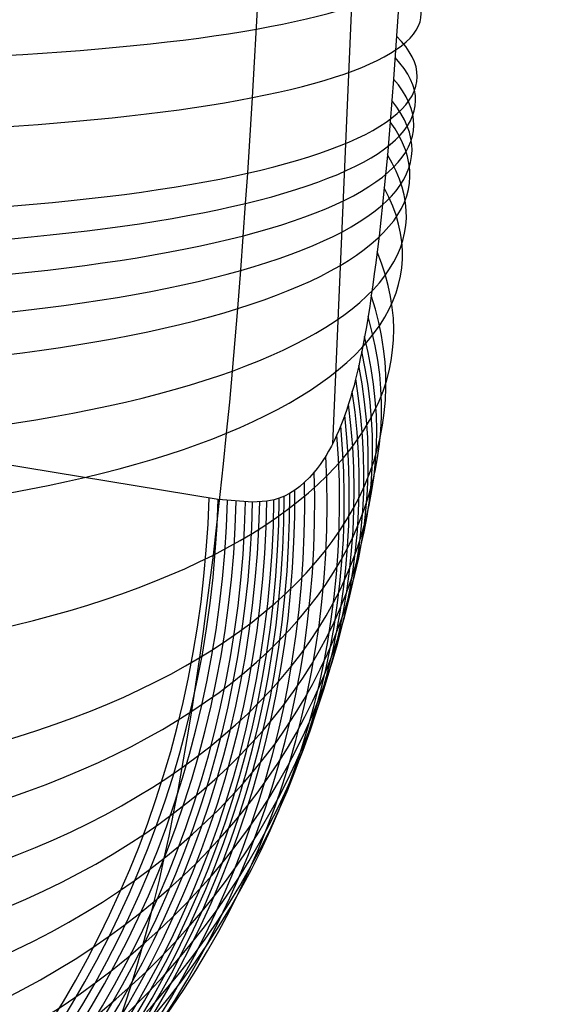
# Model space of a CAD drawing. Extents: x -274 to 274, y -220 to 276.
# Tile 37 of 164: x -248.38 to -247.35, y 9.4 to 11.33. Entities that reach past the tile are written whole.
import ezdxf

# ---------------------------------------------------------------- set-up
doc = ezdxf.new("R2010")
doc.units = 0
doc.layers.add('PREDEFINITO', color=7, linetype='CONTINUOUS')

msp = doc.modelspace()

# ---------------------------------------------------------------- linework, layer by layer
at = {"layer": 'PREDEFINITO'}
for p, q in [((-247.3536, 20.1725, 698.9457), (-247.7696, 10.4953, 699.2192)), ((-247.9264, 11.1731, 697.2144), (-247.8962, 11.7022, 697.1352)), ((-247.6372, 11.4079, 698.699), (-247.6445, 11.2936, 698.7198)), ((-247.6445, 11.2936, 698.7198), (-247.6504, 11.2092, 698.7374)), ((-247.6504, 11.2092, 698.7374), (-247.6535, 11.1673, 698.7472)), ((-247.9357, 11.0254, 697.2414), (-247.9264, 11.1731, 697.2144)), ((-247.6535, 11.1673, 698.7472), (-247.6568, 11.1255, 698.7579)), ((-247.6568, 11.1255, 698.7579), (-247.6595, 11.0929, 698.7671)), ((-247.6595, 11.0929, 698.7671), (-247.6624, 11.0605, 698.7769)), ((-247.6624, 11.0605, 698.7769), (-247.6654, 11.0283, 698.7874)), ((-247.9397, 10.9659, 697.2534), (-247.9357, 11.0254, 697.2414)), ((-247.6654, 11.0283, 698.7874), (-247.6686, 10.9963, 698.7986)), ((-247.6686, 10.9963, 698.7986), (-247.6718, 10.9646, 698.8104)), ((-247.9937, 10.3867, 700.2615), (-251.4986, 10.9638, 716.8082)), ((-247.9491, 10.835, 697.2828), (-247.9397, 10.9659, 697.2534)), ((-247.6718, 10.9646, 698.8104), (-247.6752, 10.9332, 698.823)), ((-247.6752, 10.9332, 698.823), (-247.6788, 10.902, 698.8362)), ((-247.6788, 10.902, 698.8362), (-247.6825, 10.8712, 698.8501)), ((-247.6825, 10.8712, 698.8501), (-247.6852, 10.8494, 698.8604)), ((-247.6852, 10.8494, 698.8604), (-247.688, 10.8278, 698.8713)), ((-247.9549, 10.7602, 697.302), (-247.9491, 10.835, 697.2828)), ((-247.688, 10.8278, 698.8713), (-247.6909, 10.8066, 698.8826)), ((-247.6909, 10.8066, 698.8826), (-247.6939, 10.7856, 698.8945)), ((-247.6939, 10.7856, 698.8945), (-247.697, 10.7649, 698.9068)), ((-247.9599, 10.6991, 697.3191), (-247.9549, 10.7602, 697.302)), ((-247.697, 10.7649, 698.9068), (-247.7003, 10.7445, 698.9197)), ((-247.7003, 10.7445, 698.9197), (-247.7036, 10.7246, 698.9332)), ((-247.7036, 10.7246, 698.9332), (-247.707, 10.7051, 698.9472)), ((-247.9653, 10.6377, 697.3377), (-247.9599, 10.6991, 697.3191)), ((-247.707, 10.7051, 698.9472), (-247.7098, 10.6904, 698.9585)), ((-247.7126, 10.6761, 698.9701), (-247.7154, 10.6621, 698.9822)), ((-247.7098, 10.6904, 698.9585), (-247.7126, 10.6761, 698.9701)), ((-247.7154, 10.6621, 698.9822), (-247.7184, 10.6484, 698.9946)), ((-247.9709, 10.5767, 697.3576), (-247.9653, 10.6377, 697.3377)), ((-247.7184, 10.6484, 698.9946), (-247.7214, 10.6351, 699.0074)), ((-247.7245, 10.6223, 699.0206), (-247.7277, 10.6098, 699.0342)), ((-247.7214, 10.6351, 699.0074), (-247.7245, 10.6223, 699.0206)), ((-247.731, 10.5978, 699.0482), (-247.7345, 10.5855, 699.0637)), ((-247.7277, 10.6098, 699.0342), (-247.731, 10.5978, 699.0482)), ((-247.7345, 10.5855, 699.0637), (-247.7382, 10.5736, 699.0795)), ((-247.9768, 10.5162, 697.3788), (-247.9709, 10.5767, 697.3576)), ((-247.7419, 10.5623, 699.0957), (-247.7456, 10.5514, 699.1122)), ((-247.7382, 10.5736, 699.0795), (-247.7419, 10.5623, 699.0957)), ((-247.7494, 10.5411, 699.1291), (-247.7533, 10.5312, 699.1462)), ((-247.7456, 10.5514, 699.1122), (-247.7494, 10.5411, 699.1291)), ((-247.7572, 10.5218, 699.1636), (-247.7611, 10.5129, 699.1812)), ((-247.7533, 10.5312, 699.1462), (-247.7572, 10.5218, 699.1636)), ((-247.9829, 10.456, 697.4013), (-247.9768, 10.5162, 697.3788)), ((-247.7666, 10.5015, 699.2054), (-247.772, 10.4908, 699.2299)), ((-247.7611, 10.5129, 699.1812), (-247.7666, 10.5015, 699.2054)), ((-247.772, 10.4908, 699.2299), (-247.7775, 10.4809, 699.2547)), ((-247.7886, 10.4629, 699.3051), (-247.7942, 10.4548, 699.3305)), ((-247.783, 10.4716, 699.2798), (-247.7886, 10.4629, 699.3051)), ((-247.7775, 10.4809, 699.2547), (-247.783, 10.4716, 699.2798)), ((-247.9893, 10.3962, 697.4252), (-247.9829, 10.456, 697.4013)), ((-247.7998, 10.4473, 699.3562), (-247.8055, 10.4403, 699.382)), ((-247.7942, 10.4548, 699.3305), (-247.7998, 10.4473, 699.3562)), ((-247.8149, 10.4297, 699.4254), (-247.8244, 10.4202, 699.469)), ((-247.8055, 10.4403, 699.382), (-247.8149, 10.4297, 699.4254)), ((-247.834, 10.4119, 699.5129), (-247.8435, 10.4046, 699.557)), ((-247.8244, 10.4202, 699.469), (-247.834, 10.4119, 699.5129)), ((-247.9959, 10.3367, 697.4504), (-247.9893, 10.3962, 697.4252)), ((-247.9261, 10.3816, 699.9434), (-247.9937, 10.3867, 700.2615)), ((-247.8842, 10.386, 699.7465), (-247.8982, 10.3834, 699.8121)), ((-247.874, 10.3889, 699.699), (-247.8842, 10.386, 699.7465)), ((-247.8638, 10.3929, 699.6516), (-247.874, 10.3889, 699.699)), ((-247.8537, 10.3982, 699.6042), (-247.8638, 10.3929, 699.6516)), ((-247.8435, 10.4046, 699.557), (-247.8537, 10.3982, 699.6042)), ((-247.8982, 10.3834, 699.8121), (-247.9261, 10.3816, 699.9434)), ((-248.0028, 10.2778, 697.4769), (-247.9959, 10.3367, 697.4504)), ((-248.0089, 10.2286, 697.5004), (-248.0028, 10.2778, 697.4769)), ((-248.0153, 10.1788, 697.5254), (-248.0089, 10.2286, 697.5004)), ((-248.022, 10.1284, 697.5522), (-248.0153, 10.1788, 697.5254)), ((-248.0292, 10.0772, 697.5811), (-248.022, 10.1284, 697.5522)), ((-248.0369, 10.025, 697.6123), (-248.0292, 10.0772, 697.5811)), ((-248.0452, 9.972, 697.646), (-248.0369, 10.025, 697.6123)), ((-248.054, 9.9179, 697.6825), (-248.0452, 9.972, 697.646)), ((-248.0638, 9.8619, 697.7229), (-248.054, 9.9179, 697.6825)), ((-248.0719, 9.8172, 697.7571), (-248.0638, 9.8619, 697.7229)), ((-248.0806, 9.7722, 697.7936), (-248.0719, 9.8172, 697.7571)), ((-248.0895, 9.7279, 697.8318), (-248.0806, 9.7722, 697.7936)), ((-248.0988, 9.6845, 697.8714), (-248.0895, 9.7279, 697.8318)), ((-248.1084, 9.6418, 697.9126), (-248.0988, 9.6845, 697.8714)), ((-248.1184, 9.5995, 697.956), (-248.1084, 9.6418, 697.9126)), ((-248.129, 9.5574, 698.0021), (-248.1184, 9.5995, 697.956)), ((-248.1399, 9.5163, 698.0499), (-248.129, 9.5574, 698.0021)), ((-248.1518, 9.4745, 698.1021), (-248.1399, 9.5163, 698.0499)), ((-248.1636, 9.4356, 698.1541), (-248.1518, 9.4745, 698.1021)), ((-248.1751, 9.3998, 698.2052), (-248.1636, 9.4356, 698.1541)), ((-248.1865, 9.3666, 698.2558), (-248.1751, 9.3998, 698.2052))]:
    msp.add_line(p, q, dxfattribs=at)
at = {"layer": 'PREDEFINITO', "extrusion": (-0.05801, -0.986332, 0.154224)}
msp.add_arc((-249.8349, 689.4321, 110.753), 2, 282.1552, 12.147, dxfattribs=at)
at = {"layer": 'PREDEFINITO', "extrusion": (-0.060422, -0.984031, 0.16743)}
msp.add_arc((-249.8259, 687.7797, 120.7203), 2, 282.1848, 12.1747, dxfattribs=at)
at = {"layer": 'PREDEFINITO', "extrusion": (-0.064863, -0.979557, 0.190421)}
msp.add_arc((-249.8042, 684.5415, 138.0515), 2, 282.2405, 12.2274, dxfattribs=at)
at = {"layer": 'PREDEFINITO', "extrusion": (-0.067219, -0.976997, 0.202381)}
msp.add_arc((-249.79, 682.6764, 147.0634), 2, 282.2725, 12.2578, dxfattribs=at)
at = {"layer": 'PREDEFINITO', "extrusion": (-0.070142, -0.973626, 0.2171)}
msp.add_arc((-249.7698, 680.2101, 158.1529), 2, 282.3146, 12.2979, dxfattribs=at)
at = {"layer": 'PREDEFINITO', "extrusion": (-0.073675, -0.969249, 0.234794)}
msp.add_arc((-249.7412, 676.9932, 171.4839), 2, 282.37, 12.3509, dxfattribs=at)
at = {"layer": 'PREDEFINITO', "extrusion": (-0.078269, -0.963056, 0.257677)}
msp.add_arc((-249.6973, 672.4193, 188.7232), 2, 282.4488, 12.4263, dxfattribs=at)
at = {"layer": 'PREDEFINITO', "extrusion": (-0.086243, -0.950834, 0.297451)}
msp.add_arc((-249.601, 663.3347, 218.6941), 2, 282.6078, 12.5783, dxfattribs=at)
at = {"layer": 'PREDEFINITO', "extrusion": (-0.094176, -0.936706, 0.337213)}
msp.add_arc((-249.4769, 652.762, 248.6681), 2, 282.797, 12.7592, dxfattribs=at)
at = {"layer": 'PREDEFINITO', "extrusion": (-0.109722, -0.902839, 0.415745)}
msp.add_arc((-249.132, 627.1977, 307.9045), 2, 283.2734, 13.2153, dxfattribs=at)
at = {"layer": 'PREDEFINITO', "extrusion": (-0.125455, -0.859445, 0.495597)}
msp.add_arc((-248.5962, 594.1061, 368.1747), 2, 283.9325, 13.8501, dxfattribs=at)
at = {"layer": 'PREDEFINITO', "extrusion": (-0.134169, -0.830763, 0.540215)}
msp.add_arc((-248.1828, 572.0617, 401.8743), 2, 284.4022, 14.3041, dxfattribs=at)
at = {"layer": 'PREDEFINITO', "extrusion": (-0.143691, -0.794996, 0.589351)}
msp.add_arc((-247.5941, 544.3919, 439.0078), 2, 285.0303, 14.9133, dxfattribs=at)
at = {"layer": 'PREDEFINITO', "extrusion": (-0.151802, -0.760299, 0.631586)}
msp.add_arc((-246.9351, 517.3589, 470.946), 2, 285.6905, 15.556, dxfattribs=at)
at = {"layer": 'PREDEFINITO', "extrusion": (-0.15976, -0.721743, 0.673472)}
msp.add_arc((-246.0846, 487.0896, 502.643), 2, 286.4887, 16.3354, dxfattribs=at)
at = {"layer": 'PREDEFINITO', "extrusion": (-0.167463, -0.679254, 0.714542)}
msp.add_arc((-244.975, 453.4339, 533.7487), 2, 287.4625, 17.2895, dxfattribs=at)
at = {"layer": 'PREDEFINITO', "extrusion": (-0.175041, -0.631251, 0.755568)}
msp.add_arc((-243.4515, 414.9913, 564.8518), 2, 288.6993, 18.5054, dxfattribs=at)
at = {"layer": 'PREDEFINITO', "extrusion": (-0.182201, -0.578454, 0.795106)}
msp.add_arc((-241.3491, 372.1259, 594.8644), 2, 290.2648, 20.0496, dxfattribs=at)
at = {"layer": 'PREDEFINITO', "extrusion": (-0.187993, -0.528506, 0.827853)}
msp.add_arc((-238.8121, 330.917, 619.76), 2, 291.9896, 21.7557, dxfattribs=at)
at = {"layer": 'PREDEFINITO', "extrusion": (-0.192775, -0.480379, 0.855613)}
msp.add_arc((-235.6838, 290.5001, 640.9005), 2, 293.9343, 23.6838, dxfattribs=at)
at = {"layer": 'PREDEFINITO', "extrusion": (-0.196687, -0.434325, 0.87902)}
msp.add_arc((-231.8336, 251.0622, 658.7594), 2, 296.1179, 25.8531, dxfattribs=at)
at = {"layer": 'PREDEFINITO', "extrusion": (-0.203338, -0.331023, 0.921454)}
msp.add_arc((-218.3019, 159.3082, 691.2713), 2, 302.6483, 32.3562, dxfattribs=at)
at = {"layer": 'PREDEFINITO', "extrusion": (-0.206804, -0.24673, 0.946761)}
msp.add_arc((-198.1495, 80.732, 710.8188), 2, 310.5367, 40.2278, dxfattribs=at)
at = {"layer": 'PREDEFINITO', "extrusion": (-0.208104, -0.196065, 0.958254)}
msp.add_arc((-178.9, 32.5349, 719.7995), 2, 316.9684, 46.6513, dxfattribs=at)
at = {"layer": 'PREDEFINITO', "extrusion": (-0.20716, 0.032703, 0.97776)}
msp.add_arc((28.6725, -96.2157, 736.4881), 2, 7.8629, 97.5318, dxfattribs=at)
at = {"layer": 'PREDEFINITO', "extrusion": (-0.207234, 0.030059, 0.97783)}
msp.add_arc((25.5573, -96.7913, 736.4413), 2, 7.1615, 96.8303, dxfattribs=at)
at = {"layer": 'PREDEFINITO', "extrusion": (-0.208772, -0.050645, 0.976652)}
msp.add_arc((-69.0342, -84.493, 734.6342), 2, 345.7574, 75.4279, dxfattribs=at)
at = {"layer": 'PREDEFINITO', "extrusion": (-0.208943, -0.070544, 0.97538)}
msp.add_arc((-89.8006, -73.4071, 733.5312), 2, 340.856, 70.5272, dxfattribs=at)
at = {"layer": 'PREDEFINITO', "extrusion": (-0.209041, -0.095028, 0.973279)}
msp.add_arc((-112.8851, -56.5803, 731.7821), 2, 335.2122, 64.8847, dxfattribs=at)
at = {"layer": 'PREDEFINITO', "extrusion": (-0.209007, -0.120911, 0.970411)}
msp.add_arc((-134.1296, -35.9346, 729.4492), 2, 329.7633, 59.4376, dxfattribs=at)
at = {"layer": 'PREDEFINITO', "extrusion": (-0.208832, -0.146804, 0.96687)}
msp.add_arc((-152.2056, -13.3088, 726.6111), 2, 324.8611, 54.5379, dxfattribs=at)
at = {"layer": 'PREDEFINITO', "extrusion": (-0.20744, 0.022311, 0.977993)}
msp.add_arc((16.3589, -98.1243, 736.4406), 2, 5.0944, 94.7634, dxfattribs=at)
at = {"layer": 'PREDEFINITO', "extrusion": (-0.207564, 0.017435, 0.978066)}
msp.add_arc((10.5288, -98.6887, 736.3856), 2, 3.7862, 93.4552, dxfattribs=at)
at = {"layer": 'PREDEFINITO', "extrusion": (-0.207776, 0.008551, 0.978139)}
msp.add_arc((-0.1403, -99.1636, 736.3109), 2, 1.3953, 91.0645, dxfattribs=at)
at = {"layer": 'PREDEFINITO', "extrusion": (-0.207971, -0.000285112, 0.978135)}
msp.add_arc((-10.7675, -98.9224, 736.1976), 2, 359.0128, 88.6821, dxfattribs=at)
at = {"layer": 'PREDEFINITO', "extrusion": (-0.20822, -0.01283, 0.977998)}
msp.add_arc((-25.7731, -97.3626, 735.966), 2, 355.6407, 85.3102, dxfattribs=at)
at = {"layer": 'PREDEFINITO', "extrusion": (-0.208493, -0.029065, 0.977592)}
msp.add_arc((-44.8242, -93.279, 735.5139), 2, 351.3276, 80.9975, dxfattribs=at)

doc.saveas('drawing.dxf')
